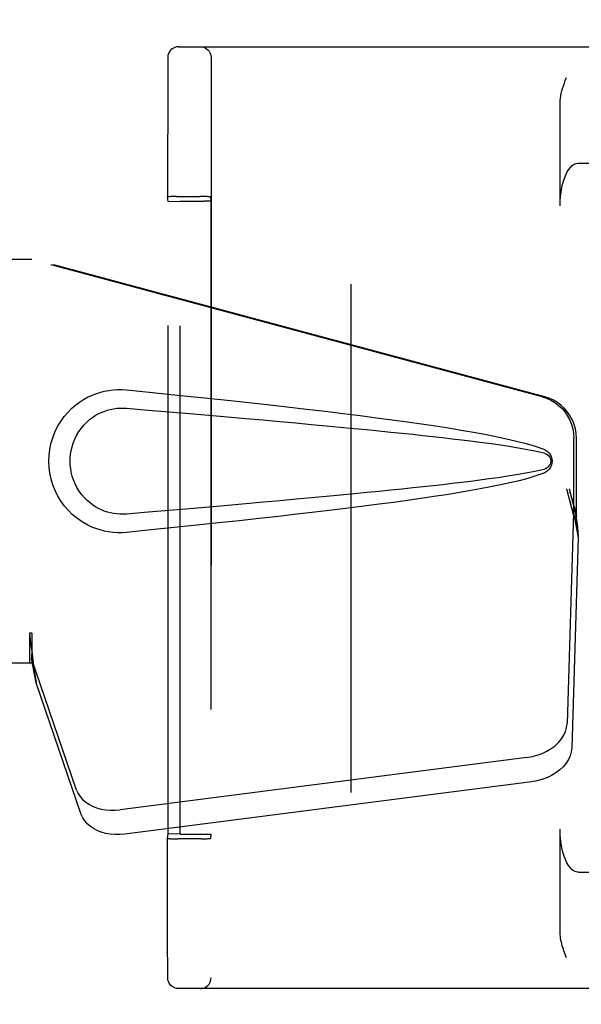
# Model space of a CAD drawing. Header units: inches. Extents: x 0 to 270, y 0 to 175.
# Tile 9 of 95: x 74.75 to 76.39, y 84.12 to 86.99. Entities that reach past the tile are written whole.
import ezdxf

# ---------------------------------------------------------------- set-up
doc = ezdxf.new("R2010")
doc.units = ezdxf.units.IN
doc.header["$LTSCALE"] = 14.84127
doc.header["$MEASUREMENT"] = 0
doc.linetypes.add('HIDDEN', pattern=[0.2, 0.1, -0.1])
doc.layers.add('DEFAULT_2', color=8, linetype='HIDDEN')
doc.layers.add('LEFT_OR_SECONDARY_DOOR_ASSEMBLY', color=7, linetype='CONTINUOUS')

msp = doc.modelspace()

# ---------------------------------------------------------------- linework, layer by layer
at = {"layer": 'DEFAULT_2', "color": 8, "linetype": 'HIDDEN'}
for p, q in [((75.7149, 55.0554), (75.7149, 116.0254)), ((75.2106, 86.9154), (76.5955, 86.9154)), ((75.1795, 86.8834), (75.1795, 86.8817)), ((75.3057, 86.8844), (75.3057, 84.1964)), ((75.1794, 86.873), (75.1792, 86.8432)), ((75.1795, 86.8817), (75.1794, 86.8794)), ((75.1794, 86.8794), (75.1794, 86.873)), ((75.1792, 86.8432), (75.1787, 86.4773)), ((76.325, 86.4504), (76.325, 86.7519)), ((76.3776, 86.5754), (77.2434, 86.5754)), ((75.1804, 86.4635), (75.1787, 86.4773)), ((75.1804, 86.4635), (75.2152, 86.4648)), ((75.1804, 84.6173), (75.1804, 86.4635)), ((75.1956, 86.4778), (75.1877, 86.4777)), ((75.2048, 86.4779), (75.1956, 86.4778)), ((75.2048, 86.4779), (75.2726, 86.4779)), ((75.2152, 84.616), (75.2152, 86.4648)), ((75.2152, 86.4648), (75.2852, 86.4648)), ((75.2822, 86.4778), (75.2726, 86.4779)), ((75.3037, 86.4773), (75.3053, 86.4644)), ((75.3053, 86.4644), (75.3053, 84.6163)), ((75.1787, 84.6034), (75.1804, 84.6173)), ((75.2152, 84.616), (75.1804, 84.6173)), ((75.2152, 84.616), (75.2852, 84.616)), ((75.3053, 84.6163), (75.3037, 84.6034)), ((76.325, 84.3289), (76.325, 84.6304)), ((75.1787, 84.5025), (75.1787, 84.6034)), ((75.2001, 84.6029), (75.2096, 84.6029)), ((75.2775, 84.6029), (75.2096, 84.6029)), ((75.2775, 84.6029), (75.2867, 84.6029)), ((75.2867, 84.6029), (75.2946, 84.603)), ((75.1788, 84.4024), (75.1787, 84.5025)), ((76.3776, 84.5054), (77.2434, 84.5054)), ((75.1789, 84.3333), (75.1788, 84.4024)), ((75.179, 84.277), (75.1789, 84.3333)), ((75.1792, 84.2376), (75.179, 84.277)), ((76.3431, 84.2554), (76.3413, 84.2604)), ((75.1793, 84.2137), (75.1792, 84.2376)), ((75.1794, 84.2024), (75.1793, 84.2137)), ((75.1795, 84.199), (75.1794, 84.2024)), ((75.1795, 84.1973), (75.1795, 84.199)), ((75.1795, 84.1964), (75.1795, 84.1973)), ((76.5955, 84.1654), (75.2106, 84.1654))]:
    msp.add_line(p, q, dxfattribs=at)
for points in [[(75.2106, 86.9154), (75.205, 86.9149), (75.2001, 86.9135), (75.196, 86.9117), (75.1924, 86.9095), (75.1887, 86.9064), (75.1857, 86.9028), (75.1835, 86.8995), (75.182, 86.8963), (75.1808, 86.8929), (75.18, 86.8899), (75.1798, 86.888), (75.1797, 86.8869), (75.1796, 86.8861), (75.1796, 86.8856), (75.1795, 86.8852), (75.1795, 86.8847), (75.1795, 86.8843), (75.1795, 86.8834)], [(75.2747, 86.9154), (75.2795, 86.915), (75.2843, 86.9139), (75.2888, 86.912), (75.2929, 86.9094), (75.2966, 86.9063), (75.2998, 86.9026), (75.3023, 86.8984), (75.3042, 86.8939), (75.3053, 86.8892), (75.3057, 86.8844)], [(76.325, 86.7519), (76.3252, 86.7584), (76.3259, 86.765), (76.327, 86.7719), (76.3284, 86.779), (76.3302, 86.7863), (76.3323, 86.7937), (76.3347, 86.8014), (76.3373, 86.8092), (76.3401, 86.8172), (76.3431, 86.8254)], [(76.325, 86.4504), (76.3253, 86.4645), (76.3263, 86.4782), (76.3279, 86.4917), (76.3302, 86.5046), (76.3331, 86.5169), (76.3365, 86.5283), (76.3404, 86.5388), (76.3448, 86.5481), (76.3496, 86.5562), (76.3548, 86.563), (76.3602, 86.5683), (76.3659, 86.5722), (76.3717, 86.5746), (76.3776, 86.5754)], [(75.1877, 86.4777), (75.1846, 86.4776), (75.1821, 86.4776), (75.1802, 86.4775), (75.1791, 86.4774), (75.1787, 86.4773)], [(75.3037, 86.4773), (75.3033, 86.4774), (75.3022, 86.4775), (75.3003, 86.4776), (75.2977, 86.4776), (75.2946, 86.4777), (75.2909, 86.4778), (75.2822, 86.4778)], [(76.3776, 84.5054), (76.3717, 84.5062), (76.3659, 84.5085), (76.3602, 84.5124), (76.3548, 84.5177), (76.3496, 84.5245), (76.3448, 84.5326), (76.3404, 84.542), (76.3365, 84.5524), (76.3331, 84.5639), (76.3302, 84.5761), (76.3279, 84.5891), (76.3263, 84.6026), (76.3253, 84.6163), (76.325, 84.6304)], [(75.1787, 84.6034), (75.1791, 84.6033), (75.1802, 84.6032), (75.1821, 84.6032), (75.1846, 84.6031), (75.1877, 84.603), (75.1914, 84.603), (75.2001, 84.6029)], [(75.2946, 84.603), (75.2977, 84.6031), (75.3003, 84.6032), (75.3022, 84.6032), (75.3033, 84.6033), (75.3037, 84.6034)], [(76.3413, 84.2604), (76.3378, 84.2704), (76.336, 84.2754), (76.3344, 84.2804), (76.3328, 84.2855), (76.3313, 84.2906), (76.3299, 84.2958), (76.3286, 84.301), (76.3274, 84.3064), (76.3264, 84.3118), (76.3257, 84.3173), (76.3252, 84.323), (76.325, 84.3289)], [(75.2106, 84.1654), (75.205, 84.1659), (75.2001, 84.1672), (75.196, 84.169), (75.1924, 84.1713), (75.1887, 84.1744), (75.1857, 84.1779), (75.1835, 84.1812), (75.182, 84.1844), (75.1808, 84.1879), (75.18, 84.1909), (75.1798, 84.1927), (75.1797, 84.1939), (75.1796, 84.1946), (75.1796, 84.1951), (75.1795, 84.1956), (75.1795, 84.196), (75.1795, 84.1964)], [(75.2747, 84.1654), (75.2795, 84.1658), (75.2843, 84.1669), (75.2888, 84.1687), (75.2929, 84.1713), (75.2966, 84.1744), (75.2998, 84.1781), (75.3023, 84.1823), (75.3042, 84.1868), (75.3053, 84.1915), (75.3057, 84.1964)]]:
    msp.add_lwpolyline(points, dxfattribs=at)
for centre, start_param, end_param in [((75.2853, 86.4644), 0.002136, 1.572932), ((75.2853, 84.6163), -1.572932, -0.002136)]:
    msp.add_ellipse(centre, major_axis=(0.02, 0), ratio=0.017455, start_param=start_param, end_param=end_param, dxfattribs=at)
at = {"layer": 'LEFT_OR_SECONDARY_DOOR_ASSEMBLY', "color": 8, "linetype": 'HIDDEN'}
for p, q in [((74.4619, 86.2954), (74.7828, 86.2954)), ((76.2726, 85.893), (74.7752, 86.2954)), ((76.2803, 85.893), (74.7828, 86.2954)), ((76.365, 85.5425), (76.365, 85.7723)), ((76.3727, 85.5425), (76.3727, 85.7723)), ((76.3432, 85.6241), (76.365, 85.5425)), ((76.3509, 85.6241), (76.3727, 85.5425)), ((76.3666, 85.5701), (76.3752, 85.5138)), ((76.3643, 85.554), (76.3451, 84.9389)), ((76.3643, 85.554), (76.3778, 85.4829)), ((76.3727, 85.5425), (76.365, 85.5425)), ((76.3752, 85.5138), (76.3766, 85.4978)), ((76.3778, 85.4829), (76.3587, 84.8678)), ((74.7752, 85.2028), (74.7752, 85.1154)), ((74.7828, 85.2028), (74.7752, 85.2028)), ((74.7828, 85.2028), (74.7828, 85.1154)), ((74.7828, 85.1154), (74.4619, 85.1154)), ((74.9133, 84.7449), (74.7814, 85.1287)), ((74.795, 85.0577), (74.7814, 85.1287)), ((74.7907, 85.0881), (74.795, 85.0577)), ((74.9269, 84.6738), (74.795, 85.0577)), ((76.2276, 84.8398), (75.0402, 84.6873)), ((76.2412, 84.7688), (75.0537, 84.6163))]:
    msp.add_line(p, q, dxfattribs=at)
for points in [[(75.0588, 85.4974), (75.0459, 85.4965), (75.033, 85.4964), (75.0201, 85.4972), (75.0072, 85.4988), (74.9945, 85.5012), (74.9819, 85.5044), (74.9697, 85.5083), (74.9578, 85.513), (74.9461, 85.5185), (74.9346, 85.5248), (74.9231, 85.532), (74.9118, 85.5404), (74.9004, 85.55), (74.8892, 85.561), (74.8782, 85.5738), (74.8678, 85.5878), (74.8586, 85.6031), (74.8505, 85.6192), (74.8439, 85.6358), (74.8388, 85.6528), (74.8352, 85.6699), (74.833, 85.6872), (74.8322, 85.7045), (74.8328, 85.7218), (74.8349, 85.7391), (74.8384, 85.7562), (74.8434, 85.7732), (74.8498, 85.7899), (74.8577, 85.8061), (74.8668, 85.8214), (74.8771, 85.8356), (74.8881, 85.8485), (74.8993, 85.8597), (74.9107, 85.8695), (74.9221, 85.878), (74.9336, 85.8854), (74.9452, 85.8918), (74.957, 85.8974), (74.969, 85.9022), (74.9813, 85.9062), (74.994, 85.9094), (75.0068, 85.9119), (75.0198, 85.9135)], [(75.0198, 85.9135), (75.0328, 85.9143), (75.0458, 85.9142), (75.0588, 85.9134)], [(75.0588, 85.9134), (75.1344, 85.9058), (75.207, 85.8984), (75.2767, 85.8912), (75.3436, 85.8842), (75.4077, 85.8773), (75.4692, 85.8705), (75.5282, 85.8639), (75.5848, 85.8574), (75.639, 85.851), (75.691, 85.8447), (75.7408, 85.8385), (75.7886, 85.8323), (75.8344, 85.8262), (75.8783, 85.8202), (75.9204, 85.8142), (75.9607, 85.8082), (75.9993, 85.8022), (76.0362, 85.7961), (76.0716, 85.79), (76.1053, 85.7838), (76.1376, 85.7775), (76.1685, 85.771), (76.1979, 85.7642), (76.2258, 85.757), (76.2522, 85.749), (76.277, 85.7403)], [(76.2726, 85.893), (76.2856, 85.8888), (76.2979, 85.8832), (76.3096, 85.8762), (76.3205, 85.8681), (76.3304, 85.8587), (76.3392, 85.8484), (76.3469, 85.8371), (76.3533, 85.8251), (76.3584, 85.8125), (76.362, 85.7994), (76.3642, 85.786), (76.365, 85.7723)], [(76.3727, 85.7723), (76.3719, 85.786), (76.3697, 85.7994), (76.366, 85.8125), (76.361, 85.8251), (76.3546, 85.8371), (76.3469, 85.8484), (76.338, 85.8587), (76.3281, 85.8681), (76.3173, 85.8762), (76.3056, 85.8832), (76.2933, 85.8888), (76.2803, 85.893)], [(75.0588, 85.5509), (75.0494, 85.5504), (75.0401, 85.5505), (75.0307, 85.5512), (75.0213, 85.5524), (75.012, 85.5543), (75.0029, 85.5567), (74.9941, 85.5597), (74.9854, 85.5632), (74.977, 85.5672), (74.9687, 85.5719), (74.9605, 85.5772), (74.9523, 85.5833), (74.9442, 85.5903), (74.9361, 85.5983), (74.9282, 85.6075), (74.9208, 85.6176), (74.9142, 85.6284), (74.9085, 85.6396), (74.904, 85.6508), (74.9004, 85.662), (74.8977, 85.673), (74.8959, 85.6837), (74.8948, 85.6942), (74.8944, 85.7046), (74.8947, 85.7149), (74.8957, 85.7254), (74.8974, 85.7361), (74.8999, 85.7469), (74.9033, 85.7581), (74.9077, 85.7693), (74.9133, 85.7806), (74.9197, 85.7915), (74.9271, 85.8018), (74.9349, 85.8112), (74.943, 85.8194), (74.9512, 85.8266), (74.9595, 85.8328), (74.9678, 85.8383), (74.9762, 85.8431), (74.9848, 85.8472), (74.9935, 85.8508), (75.0024, 85.8539), (75.0116, 85.8563), (75.021, 85.8582), (75.0304, 85.8596), (75.0399, 85.8603), (75.0493, 85.8604), (75.0588, 85.8599)], [(75.0588, 85.8599), (75.1222, 85.8546), (75.1834, 85.8494), (75.2424, 85.8444), (75.2993, 85.8395), (75.3542, 85.8347), (75.4069, 85.8301), (75.4577, 85.8256), (75.5065, 85.8212), (75.5534, 85.8169), (75.5984, 85.8128), (75.6415, 85.8088), (75.6827, 85.8049), (75.7222, 85.8011), (75.76, 85.7974), (75.7959, 85.7938), (75.8303, 85.7904), (75.863, 85.787), (75.8943, 85.7837), (75.9245, 85.7805), (75.9536, 85.7773), (75.9818, 85.7741), (76.0094, 85.7709), (76.0366, 85.7677), (76.0635, 85.7644), (76.0903, 85.761), (76.1171, 85.7574), (76.1439, 85.7537), (76.1707, 85.7497), (76.1975, 85.7455), (76.2242, 85.7408), (76.2508, 85.7355), (76.2772, 85.7295)], [(76.277, 85.7403), (76.2831, 85.7372), (76.2883, 85.7334), (76.2929, 85.7287), (76.2965, 85.7234), (76.2992, 85.7178), (76.3008, 85.7118), (76.3013, 85.7056), (76.3008, 85.6993), (76.2993, 85.6933), (76.2967, 85.6876), (76.2931, 85.6823), (76.2885, 85.6775), (76.2831, 85.6736), (76.277, 85.6704)], [(76.2772, 85.7295), (76.2823, 85.7277), (76.2867, 85.7252), (76.2905, 85.722), (76.2936, 85.7183), (76.2958, 85.7142), (76.2972, 85.7098), (76.2976, 85.7052), (76.2971, 85.7005), (76.2957, 85.6962), (76.2934, 85.6922), (76.2904, 85.6886), (76.2866, 85.6854), (76.2822, 85.683), (76.2772, 85.6812)], [(76.2772, 85.6812), (76.2508, 85.6753), (76.2244, 85.67), (76.1977, 85.6653), (76.171, 85.6611), (76.1442, 85.6571), (76.1174, 85.6534), (76.0907, 85.6498), (76.0639, 85.6464), (76.0371, 85.6431), (76.01, 85.6399), (75.9825, 85.6367), (75.9543, 85.6335), (75.9252, 85.6303), (75.8951, 85.6271), (75.8638, 85.6238), (75.8311, 85.6204), (75.7968, 85.617), (75.7608, 85.6134), (75.7231, 85.6097), (75.6836, 85.6059), (75.6423, 85.602), (75.5991, 85.598), (75.5541, 85.5939), (75.5072, 85.5896), (75.4584, 85.5852), (75.4075, 85.5807), (75.3547, 85.5761), (75.2998, 85.5713), (75.2427, 85.5664), (75.1836, 85.5614), (75.1223, 85.5562), (75.0588, 85.5509)], [(76.277, 85.6704), (76.2544, 85.6624), (76.2304, 85.6551), (76.2051, 85.6483), (76.1785, 85.642), (76.1507, 85.6359), (76.1216, 85.63), (76.0912, 85.6242), (76.0594, 85.6186), (76.0263, 85.613), (75.9918, 85.6074), (75.9558, 85.6018), (75.9183, 85.5963), (75.8792, 85.5907), (75.8385, 85.5851), (75.7961, 85.5794), (75.752, 85.5737), (75.706, 85.5679), (75.6582, 85.5621), (75.6085, 85.5561), (75.5566, 85.5501), (75.5027, 85.544), (75.4466, 85.5377), (75.3882, 85.5313), (75.3274, 85.5248), (75.2641, 85.5182), (75.1983, 85.5114), (75.1299, 85.5045), (75.0588, 85.4974)], [(76.3432, 85.6241), (76.3485, 85.6046), (76.3538, 85.5854), (76.3593, 85.5665), (76.3647, 85.5481), (76.37, 85.5306), (76.3752, 85.5138)], [(76.3509, 85.6241), (76.3535, 85.6145), (76.3561, 85.6051), (76.3587, 85.5959), (76.3614, 85.5869), (76.364, 85.5783), (76.3666, 85.5701)], [(76.3666, 85.5701), (76.3662, 85.5672), (76.3658, 85.5645), (76.3655, 85.5617), (76.3651, 85.5591), (76.3647, 85.5565), (76.3643, 85.554)], [(76.3766, 85.4978), (76.3774, 85.4878), (76.3778, 85.4829)], [(74.7752, 85.2028), (74.7777, 85.1826), (74.7803, 85.1626), (74.783, 85.1429), (74.7856, 85.1239), (74.7907, 85.0881)], [(74.7828, 85.2028), (74.7827, 85.1926), (74.7824, 85.1626)], [(74.7824, 85.1626), (74.7822, 85.1533), (74.7821, 85.1443)], [(74.7896, 85.0958), (74.7881, 85.1068), (74.786, 85.1242), (74.7843, 85.1402), (74.7831, 85.1547), (74.7826, 85.1675), (74.7825, 85.1751)], [(74.7821, 85.1443), (74.7819, 85.1389), (74.7818, 85.1362), (74.7817, 85.1337), (74.7816, 85.1311), (74.7814, 85.1287)], [(76.2276, 84.8398), (76.2431, 84.8425), (76.258, 84.8465), (76.2724, 84.8518), (76.286, 84.8583), (76.2987, 84.866), (76.3101, 84.8746), (76.3201, 84.8841), (76.3287, 84.8943), (76.3355, 84.905), (76.3406, 84.9162), (76.3438, 84.9274), (76.3451, 84.9389)], [(76.3587, 84.8678), (76.3573, 84.8564), (76.3541, 84.8451), (76.3491, 84.834), (76.3422, 84.8233), (76.3337, 84.8131), (76.3237, 84.8036), (76.3122, 84.795), (76.2996, 84.7873), (76.286, 84.7808), (76.2715, 84.7755), (76.2566, 84.7715), (76.2412, 84.7688)], [(74.9133, 84.7449), (74.9176, 84.7352), (74.9232, 84.7262), (74.9304, 84.7178), (74.939, 84.7102), (74.9488, 84.7036), (74.9597, 84.6978), (74.9717, 84.6932), (74.9844, 84.6896), (74.9978, 84.6873), (75.0117, 84.6861), (75.0258, 84.6861), (75.0402, 84.6873)], [(75.0537, 84.6163), (75.0393, 84.615), (75.0253, 84.615), (75.0114, 84.6162), (74.998, 84.6186), (74.9852, 84.6221), (74.9733, 84.6268), (74.9623, 84.6325), (74.9525, 84.6392), (74.944, 84.6468), (74.9368, 84.6552), (74.9311, 84.6642), (74.9269, 84.6738)]]:
    msp.add_lwpolyline(points, dxfattribs=at)

doc.saveas('drawing.dxf')
